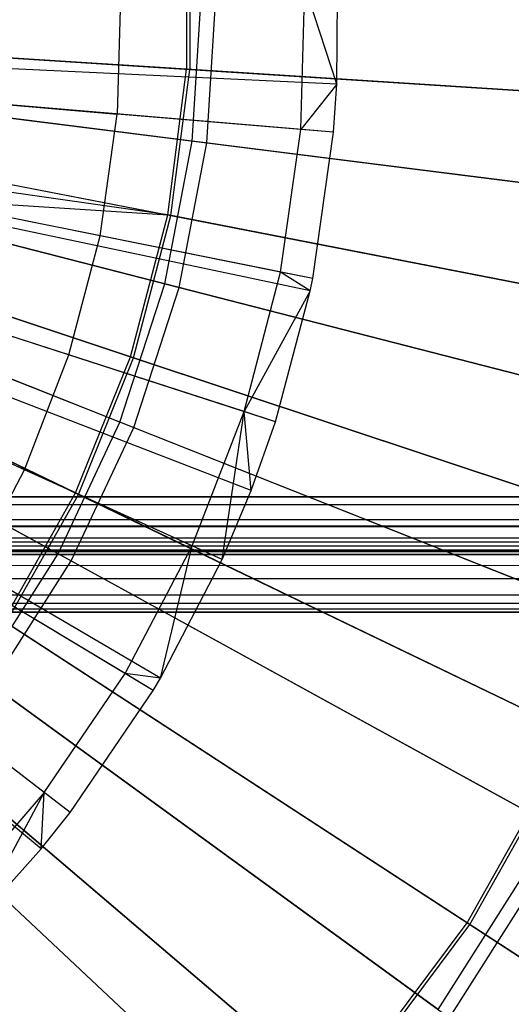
# Model space of a CAD drawing. Extents: x 0.2 to 40.1, y -6.7 to 6.7.
# Tile 141 of 256: x 14.061 to 14.398, y -4.096 to -3.422. Entities that reach past the tile are written whole.
import ezdxf

# ---------------------------------------------------------------- set-up
doc = ezdxf.new("R2010")
doc.units = 0
doc.header["$MEASUREMENT"] = 0
doc.layers.get('0').update_dxf_attribs({"color": 13, "linetype": 'CONTINUOUS'})

# ---------------------------------------------------------------- blocks, each defined once
blk = doc.blocks.new('SNOWBALL_XIV_PM3_STL')
at = {"color": 0}
for p, q in [((14.17559, -3.35601, 17.3975), (14.17559, -3.45643, 17.3975)), ((14.17559, -3.35601, 17.3975), (14.17559, -3.45643, 17.3975)), ((14.17783, -3.35587, 11.34106), (14.17783, -3.45657, 11.34106)), ((14.17783, -3.35587, 11.34106), (14.17783, -3.45657, 11.34106)), ((14.25386, -3.49762, 17.42942), (14.2565, -3.39908, 17.42942)), ((14.25386, -3.49762, 17.42942), (14.2565, -3.39908, 17.42942)), ((14.27842, -3.4665, 17.41894), (14.2565, -3.39908, 17.42942)), ((14.27842, -3.4665, 17.41894), (14.2565, -3.39908, 17.42942)), ((14.27842, -3.4665, 17.41894), (14.27897, -3.3984, 17.41894)), ((14.27842, -3.4665, 17.41894), (14.27897, -3.3984, 17.41894)), ((14.13052, -3.40289, 17.4835), (14.12826, -3.48705, 17.4835)), ((14.13052, -3.40289, 17.4835), (14.12826, -3.48705, 17.4835)), ((14.17948, -3.5055, 17.44026), (14.18573, -3.40622, 17.44026)), ((14.17948, -3.5055, 17.44026), (14.18573, -3.40622, 17.44026)), ((14.18948, -3.50677, 11.29552), (14.19581, -3.40622, 11.29552)), ((14.18948, -3.50677, 11.29552), (14.19581, -3.40622, 11.29552)), ((14.27842, -3.4665, 17.41894), (13.57249, -3.43355, 17.63547)), ((14.27842, -3.4665, 17.41894), (13.57249, -3.43355, 17.63547)), ((14.17559, -3.45643, 17.3975), (13.7861, -3.43142, 17.46458)), ((14.17559, -3.45643, 17.3975), (13.7861, -3.43142, 17.46458)), ((13.78838, -3.43157, 11.27369), (14.17783, -3.45657, 11.34106)), ((13.78838, -3.43157, 11.27369), (14.17783, -3.45657, 11.34106)), ((14.27626, -3.49951, 17.41894), (13.57205, -3.44022, 17.63547)), ((14.27626, -3.49951, 17.41894), (13.57205, -3.44022, 17.63547)), ((14.17948, -3.5055, 17.44026), (13.7838, -3.45552, 17.50395)), ((14.17948, -3.5055, 17.44026), (13.7838, -3.45552, 17.50395)), ((14.26033, -3.6079, 17.41894), (13.56883, -3.46214, 17.63547)), ((14.26033, -3.6079, 17.41894), (13.56883, -3.46214, 17.63547)), ((14.26203, -3.59964, 17.41894), (13.56918, -3.46047, 17.63547)), ((14.26203, -3.59964, 17.41894), (13.56918, -3.46047, 17.63547)), ((13.79402, -3.45681, 11.23052), (14.18948, -3.50677, 11.29552)), ((13.79402, -3.45681, 11.23052), (14.18948, -3.50677, 11.29552)), ((14.16275, -3.55602, 17.3975), (14.17559, -3.45643, 17.3975)), ((14.16275, -3.55602, 17.3975), (14.17559, -3.45643, 17.3975)), ((14.16495, -3.55645, 11.34107), (14.17783, -3.45657, 11.34106)), ((14.16495, -3.55645, 11.34107), (14.17783, -3.45657, 11.34106)), ((14.55344, -3.48069, 17.28141), (14.17559, -3.45643, 17.3975)), ((14.55344, -3.48069, 17.28141), (14.17559, -3.45643, 17.3975)), ((14.17783, -3.45657, 11.34106), (14.55559, -3.48083, 11.45744)), ((14.17783, -3.45657, 11.34106), (14.55559, -3.48083, 11.45744)), ((14.27842, -3.4665, 17.41894), (14.25386, -3.49762, 17.42942)), ((14.27842, -3.4665, 17.41894), (14.25386, -3.49762, 17.42942)), ((14.27626, -3.49951, 17.41894), (14.27842, -3.4665, 17.41894)), ((14.27626, -3.49951, 17.41894), (14.27842, -3.4665, 17.41894)), ((13.99344, -3.4757, 17.53297), (14.12826, -3.48705, 17.4835)), ((13.99344, -3.4757, 17.53297), (14.12826, -3.48705, 17.4835)), ((14.23649, -3.69751, 17.41894), (13.56401, -3.48026, 17.63547)), ((14.23649, -3.69751, 17.41894), (13.56401, -3.48026, 17.63547)), ((13.77965, -3.48141, 17.46458), (14.16275, -3.55602, 17.3975)), ((13.77965, -3.48141, 17.46458), (14.16275, -3.55602, 17.3975)), ((13.7819, -3.48185, 11.27369), (14.16495, -3.55645, 11.34107)), ((13.7819, -3.48185, 11.27369), (14.16495, -3.55645, 11.34107)), ((14.11642, -3.57039, 17.4835), (14.12826, -3.48705, 17.4835)), ((14.11642, -3.57039, 17.4835), (14.12826, -3.48705, 17.4835)), ((14.25386, -3.49762, 17.42942), (14.12826, -3.48705, 17.4835)), ((14.25386, -3.49762, 17.42942), (14.12826, -3.48705, 17.4835)), ((14.2198, -3.74458, 17.41894), (13.56064, -3.48978, 17.63547)), ((14.2198, -3.74458, 17.41894), (13.56064, -3.48978, 17.63547)), ((14.19995, -3.79182, 17.41894), (13.55662, -3.49934, 17.63547)), ((14.19995, -3.79182, 17.41894), (13.55662, -3.49934, 17.63547)), ((14.16275, -3.55602, 17.3975), (13.77548, -3.50035, 17.46458)), ((14.16275, -3.55602, 17.3975), (13.77548, -3.50035, 17.46458)), ((14.23999, -3.59522, 17.42942), (14.25386, -3.49762, 17.42942)), ((14.23999, -3.59522, 17.42942), (14.25386, -3.49762, 17.42942)), ((14.27626, -3.49951, 17.41894), (14.25386, -3.49762, 17.42942)), ((14.27626, -3.49951, 17.41894), (14.25386, -3.49762, 17.42942)), ((14.26203, -3.59964, 17.41894), (14.27626, -3.49951, 17.41894)), ((14.26203, -3.59964, 17.41894), (14.27626, -3.49951, 17.41894)), ((14.16084, -3.60322, 17.44026), (13.77455, -3.50404, 17.50395)), ((14.16084, -3.60322, 17.44026), (13.77455, -3.50404, 17.50395)), ((13.78452, -3.5066, 11.23052), (14.17061, -3.60573, 11.29552)), ((13.78452, -3.5066, 11.23052), (14.17061, -3.60573, 11.29552)), ((14.16084, -3.60322, 17.44026), (14.17948, -3.5055, 17.44026)), ((14.16084, -3.60322, 17.44026), (14.17948, -3.5055, 17.44026)), ((14.17061, -3.60573, 11.29552), (14.18948, -3.50677, 11.29552)), ((14.17061, -3.60573, 11.29552), (14.18948, -3.50677, 11.29552)), ((14.56382, -3.55406, 17.32608), (14.17948, -3.5055, 17.44026)), ((14.56382, -3.55406, 17.32608), (14.17948, -3.5055, 17.44026)), ((14.18948, -3.50677, 11.29552), (14.57345, -3.55528, 11.41097)), ((14.18948, -3.50677, 11.29552), (14.57345, -3.55528, 11.41097)), ((14.15787, -3.87298, 17.41894), (13.54811, -3.51575, 17.63547)), ((14.15787, -3.87298, 17.41894), (13.54811, -3.51575, 17.63547)), ((14.1529, -3.88135, 17.41894), (13.54711, -3.51744, 17.63547)), ((14.1529, -3.88135, 17.41894), (13.54711, -3.51744, 17.63547)), ((14.09596, -3.96494, 17.41894), (13.53559, -3.53434, 17.63547)), ((14.09596, -3.96494, 17.41894), (13.53559, -3.53434, 17.63547)), ((13.76687, -3.53017, 17.46458), (14.16275, -3.55602, 17.3975)), ((14.13728, -3.65315, 17.3975), (13.76687, -3.53017, 17.46458)), ((14.13728, -3.65315, 17.3975), (13.76687, -3.53017, 17.46458)), ((13.76687, -3.53017, 17.46458), (14.16275, -3.55602, 17.3975)), ((13.76904, -3.53089, 11.27369), (14.13941, -3.65386, 11.34107)), ((13.76904, -3.53089, 11.27369), (14.13941, -3.65386, 11.34107)), ((14.07614, -3.98979, 17.41894), (13.53159, -3.53937, 17.63547)), ((14.07614, -3.98979, 17.41894), (13.53159, -3.53937, 17.63547)), ((14.11642, -3.57039, 17.4835), (13.98378, -3.54375, 17.53297)), ((14.11642, -3.57039, 17.4835), (13.98378, -3.54375, 17.53297)), ((14.1301, -3.69784, 17.44026), (13.75928, -3.55102, 17.50395)), ((14.1301, -3.69784, 17.44026), (13.75928, -3.55102, 17.50395)), ((13.76886, -3.55481, 11.23052), (14.13947, -3.70155, 11.29552)), ((13.76886, -3.55481, 11.23052), (14.13947, -3.70155, 11.29552)), ((14.13728, -3.65315, 17.3975), (14.16275, -3.55602, 17.3975)), ((14.13728, -3.65315, 17.3975), (14.16275, -3.55602, 17.3975)), ((14.13941, -3.65386, 11.34107), (14.16495, -3.55645, 11.34107)), ((14.13941, -3.65386, 11.34107), (14.16495, -3.55645, 11.34107)), ((14.53439, -3.6284, 17.28141), (14.16275, -3.55602, 17.3975)), ((14.53439, -3.6284, 17.28141), (14.16275, -3.55602, 17.3975)), ((14.16495, -3.55645, 11.34107), (14.53651, -3.62881, 11.45744)), ((14.16495, -3.55645, 11.34107), (14.53651, -3.62881, 11.45744)), ((14.09516, -3.65185, 17.4835), (14.11642, -3.57039, 17.4835)), ((14.09516, -3.65185, 17.4835), (14.11642, -3.57039, 17.4835)), ((14.23999, -3.59522, 17.42942), (14.11642, -3.57039, 17.4835)), ((14.23999, -3.59522, 17.42942), (14.11642, -3.57039, 17.4835)), ((14.0996, -3.74623, 17.3975), (13.74795, -3.57689, 17.46458)), ((14.0996, -3.74623, 17.3975), (13.74795, -3.57689, 17.46458)), ((13.75001, -3.57788, 11.27369), (14.10162, -3.74721, 11.34107)), ((13.75001, -3.57788, 11.27369), (14.10162, -3.74721, 11.34107)), ((14.08774, -3.78785, 17.44026), (13.73825, -3.59572, 17.50395)), ((14.08774, -3.78785, 17.44026), (13.73825, -3.59572, 17.50395)), ((14.2151, -3.69059, 17.42942), (14.23999, -3.59522, 17.42942)), ((14.2151, -3.69059, 17.42942), (14.23999, -3.59522, 17.42942)), ((14.26033, -3.6079, 17.41894), (14.23999, -3.59522, 17.42942)), ((14.26033, -3.6079, 17.41894), (14.23999, -3.59522, 17.42942)), ((14.26203, -3.59964, 17.41894), (14.23999, -3.59522, 17.42942)), ((14.26203, -3.59964, 17.41894), (14.23999, -3.59522, 17.42942)), ((13.74727, -3.60068, 11.23052), (14.09658, -3.79271, 11.29552)), ((13.74727, -3.60068, 11.23052), (14.09658, -3.79271, 11.29552)), ((14.1301, -3.69784, 17.44026), (14.16084, -3.60322, 17.44026)), ((14.1301, -3.69784, 17.44026), (14.16084, -3.60322, 17.44026)), ((14.53607, -3.69957, 17.32608), (14.16084, -3.60322, 17.44026)), ((14.53607, -3.69957, 17.32608), (14.16084, -3.60322, 17.44026)), ((14.26033, -3.6079, 17.41894), (14.26203, -3.59964, 17.41894)), ((14.26033, -3.6079, 17.41894), (14.26203, -3.59964, 17.41894)), ((14.09516, -3.65185, 17.4835), (13.96642, -3.61026, 17.53297)), ((14.09516, -3.65185, 17.4835), (13.96642, -3.61026, 17.53297)), ((14.13947, -3.70155, 11.29552), (14.17061, -3.60573, 11.29552)), ((14.13947, -3.70155, 11.29552), (14.17061, -3.60573, 11.29552)), ((14.17061, -3.60573, 11.29552), (14.54547, -3.70198, 11.41097)), ((14.17061, -3.60573, 11.29552), (14.54547, -3.70198, 11.41097)), ((14.26033, -3.6079, 17.41894), (14.2151, -3.69059, 17.42942)), ((14.26033, -3.6079, 17.41894), (14.2151, -3.69059, 17.42942)), ((14.23649, -3.69751, 17.41894), (14.26033, -3.6079, 17.41894)), ((14.23649, -3.69751, 17.41894), (14.26033, -3.6079, 17.41894)), ((14.06475, -3.73035, 17.4835), (14.09516, -3.65185, 17.4835)), ((14.06475, -3.73035, 17.4835), (14.09516, -3.65185, 17.4835)), ((14.2151, -3.69059, 17.42942), (14.09516, -3.65185, 17.4835)), ((14.2151, -3.69059, 17.42942), (14.09516, -3.65185, 17.4835)), ((14.0996, -3.74623, 17.3975), (14.13728, -3.65315, 17.3975)), ((14.0996, -3.74623, 17.3975), (14.13728, -3.65315, 17.3975)), ((14.10162, -3.74721, 11.34107), (14.13941, -3.65386, 11.34107)), ((14.10162, -3.74721, 11.34107), (14.13941, -3.65386, 11.34107)), ((14.49661, -3.77246, 17.28141), (14.13728, -3.65315, 17.3975)), ((14.49661, -3.77246, 17.28141), (14.13728, -3.65315, 17.3975)), ((14.13941, -3.65386, 11.34107), (14.49866, -3.77314, 11.45744)), ((14.13941, -3.65386, 11.34107), (14.49866, -3.77314, 11.45744)), ((14.06475, -3.73035, 17.4835), (13.94159, -3.67435, 17.53297)), ((14.06475, -3.73035, 17.4835), (13.94159, -3.67435, 17.53297)), ((14.17949, -3.78251, 17.42942), (14.2151, -3.69059, 17.42942)), ((14.17949, -3.78251, 17.42942), (14.2151, -3.69059, 17.42942)), ((14.19995, -3.79182, 17.41894), (14.2151, -3.69059, 17.42942)), ((14.19995, -3.79182, 17.41894), (14.2151, -3.69059, 17.42942)), ((14.2198, -3.74458, 17.41894), (14.2151, -3.69059, 17.42942)), ((14.23649, -3.69751, 17.41894), (14.2151, -3.69059, 17.42942)), ((14.2198, -3.74458, 17.41894), (14.2151, -3.69059, 17.42942)), ((14.23649, -3.69751, 17.41894), (14.2151, -3.69059, 17.42942)), ((14.08774, -3.78785, 17.44026), (14.1301, -3.69784, 17.44026)), ((14.08774, -3.78785, 17.44026), (14.1301, -3.69784, 17.44026)), ((14.49029, -3.84045, 17.32608), (14.1301, -3.69784, 17.44026)), ((14.49029, -3.84045, 17.32608), (14.1301, -3.69784, 17.44026)), ((14.2198, -3.74458, 17.41894), (14.23649, -3.69751, 17.41894)), ((14.2198, -3.74458, 17.41894), (14.23649, -3.69751, 17.41894)), ((14.09658, -3.79271, 11.29552), (14.13947, -3.70155, 11.29552)), ((14.09658, -3.79271, 11.29552), (14.13947, -3.70155, 11.29552)), ((14.13947, -3.70155, 11.29552), (14.49932, -3.84402, 11.41097)), ((14.13947, -3.70155, 11.29552), (14.49932, -3.84402, 11.41097)), ((14.02559, -3.80487, 17.4835), (14.06475, -3.73035, 17.4835)), ((14.02559, -3.80487, 17.4835), (14.06475, -3.73035, 17.4835)), ((14.17949, -3.78251, 17.42942), (14.06475, -3.73035, 17.4835)), ((14.17949, -3.78251, 17.42942), (14.06475, -3.73035, 17.4835)), ((14.19995, -3.79182, 17.41894), (14.2198, -3.74458, 17.41894)), ((14.19995, -3.79182, 17.41894), (14.2198, -3.74458, 17.41894)), ((0.87881, -3.78014, 51.69189), (39.39221, -3.74902, 51.6983)), ((0.87881, -3.78014, 51.69189), (39.39221, -3.74902, 51.6983)), ((0.88827, -3.74902, 51.6983), (39.39221, -3.74902, 51.6983)), ((39.39221, -3.74902, 51.65893), (0.88827, -3.74902, 51.65893)), ((0.88827, -3.74902, 51.6983), (39.39221, -3.74902, 51.6983)), ((0.88827, -3.74902, 51.65893), (39.4012, -3.76385, 51.65603)), ((0.88827, -3.74902, 51.65893), (39.4012, -3.76385, 51.65603)), ((39.39221, -3.74902, 51.65893), (0.88827, -3.74902, 51.65893)), ((14.05032, -3.83373, 17.3975), (14.0996, -3.74623, 17.3975)), ((14.05032, -3.83373, 17.3975), (14.0996, -3.74623, 17.3975)), ((14.0522, -3.83495, 11.34107), (14.10162, -3.74721, 11.34107)), ((14.0522, -3.83495, 11.34107), (14.10162, -3.74721, 11.34107)), ((14.44072, -3.91051, 17.28141), (14.0996, -3.74623, 17.3975)), ((14.44072, -3.91051, 17.28141), (14.0996, -3.74623, 17.3975)), ((14.10162, -3.74721, 11.34107), (14.44266, -3.91145, 11.45744)), ((14.10162, -3.74721, 11.34107), (14.44266, -3.91145, 11.45744)), ((0.87881, -3.76458, 51.65573), (39.4012, -3.76385, 51.65603)), ((0.87881, -3.76458, 51.65573), (39.4012, -3.76385, 51.65603)), ((39.4105, -3.77686, 51.6474), (0.87881, -3.76458, 51.65573)), ((39.4105, -3.77686, 51.6474), (0.87881, -3.76458, 51.65573)), ((0.86067, -3.7855, 51.63438), (39.4105, -3.77686, 51.6474)), ((0.86067, -3.7855, 51.63438), (39.4105, -3.77686, 51.6474)), ((0.86998, -3.77686, 51.6474), (39.4105, -3.77686, 51.6474)), ((0.86998, -3.77686, 51.6474), (39.4105, -3.77686, 51.6474)), ((0.86998, -3.8047, 51.67524), (39.4012, -3.77867, 51.6925)), ((0.86998, -3.8047, 51.67524), (39.4012, -3.77867, 51.6925)), ((0.87881, -3.78014, 51.69189), (39.4012, -3.77867, 51.6925)), ((0.87881, -3.78014, 51.69189), (39.4012, -3.77867, 51.6925)), ((39.41933, -3.78519, 51.63512), (0.86067, -3.7855, 51.63438)), ((39.41933, -3.78519, 51.63512), (0.86067, -3.7855, 51.63438)), ((39.42056, -3.78596, 51.63319), (0.86067, -3.7855, 51.63438)), ((39.42056, -3.78596, 51.63319), (0.86067, -3.7855, 51.63438)), ((39.42879, -3.78839, 51.61956), (0.86067, -3.7855, 51.63438)), ((39.42879, -3.78839, 51.61956), (0.86067, -3.7855, 51.63438)), ((14.13363, -3.86977, 17.42942), (14.17949, -3.78251, 17.42942)), ((14.13363, -3.86977, 17.42942), (14.17949, -3.78251, 17.42942)), ((14.15787, -3.87298, 17.41894), (14.17949, -3.78251, 17.42942)), ((14.15787, -3.87298, 17.41894), (14.17949, -3.78251, 17.42942)), ((14.19995, -3.79182, 17.41894), (14.17949, -3.78251, 17.42942)), ((14.19995, -3.79182, 17.41894), (14.17949, -3.78251, 17.42942)), ((39.42879, -3.78839, 51.61956), (0.85168, -3.78839, 51.61956)), ((0.85168, -3.78839, 50.9109), (39.42879, -3.78839, 50.9109)), ((39.42879, -3.78839, 51.61956), (0.85168, -3.78839, 51.61956)), ((0.85168, -3.78839, 50.9109), (39.42879, -3.78839, 50.9109)), ((14.03443, -3.87185, 17.44026), (14.08774, -3.78785, 17.44026)), ((14.03443, -3.87185, 17.44026), (14.08774, -3.78785, 17.44026)), ((14.42722, -3.97448, 17.32608), (14.08774, -3.78785, 17.44026)), ((14.42722, -3.97448, 17.32608), (14.08774, -3.78785, 17.44026)), ((14.15787, -3.87298, 17.41894), (14.19995, -3.79182, 17.41894)), ((14.15787, -3.87298, 17.41894), (14.19995, -3.79182, 17.41894)), ((14.04259, -3.87778, 11.29552), (14.09658, -3.79271, 11.29552)), ((14.04259, -3.87778, 11.29552), (14.09658, -3.79271, 11.29552)), ((14.09658, -3.79271, 11.29552), (14.43573, -3.97916, 11.41097)), ((14.09658, -3.79271, 11.29552), (14.43573, -3.97916, 11.41097)), ((0.86067, -3.82197, 51.6492), (39.4105, -3.8047, 51.67524)), ((0.86067, -3.82197, 51.6492), (39.4105, -3.8047, 51.67524)), ((0.86998, -3.8047, 51.67524), (39.4105, -3.8047, 51.67524)), ((0.86998, -3.8047, 51.67524), (39.4105, -3.8047, 51.67524)), ((14.13363, -3.86977, 17.42942), (14.02559, -3.80487, 17.4835)), ((14.13363, -3.86977, 17.42942), (14.02559, -3.80487, 17.4835)), ((0.85168, -3.82776, 51.61956), (39.41933, -3.82135, 51.65068)), ((0.85168, -3.82776, 51.61956), (39.41933, -3.82135, 51.65068)), ((0.86067, -3.82197, 51.6492), (39.41933, -3.82135, 51.65068)), ((0.86067, -3.82197, 51.6492), (39.41933, -3.82135, 51.65068)), ((0.85168, -3.82776, 51.61956), (39.42879, -3.82776, 51.61956)), ((39.42879, -3.82776, 50.9109), (0.85168, -3.82776, 50.9109)), ((39.42879, -3.82776, 50.9109), (0.85168, -3.82776, 50.9109)), ((0.85168, -3.82776, 51.61956), (39.42879, -3.82776, 51.61956)), ((14.36764, -4.04028, 17.28141), (14.05032, -3.83373, 17.3975)), ((14.36764, -4.04028, 17.28141), (14.05032, -3.83373, 17.3975)), ((14.0522, -3.83495, 11.34107), (14.36945, -4.04146, 11.45744)), ((14.0522, -3.83495, 11.34107), (14.36945, -4.04146, 11.45744)), ((14.34785, -4.09955, 17.32608), (14.03443, -3.87185, 17.44026)), ((14.34785, -4.09955, 17.32608), (14.03443, -3.87185, 17.44026)), ((14.07813, -3.95124, 17.42942), (14.13363, -3.86977, 17.42942)), ((14.07813, -3.95124, 17.42942), (14.13363, -3.86977, 17.42942)), ((14.1529, -3.88135, 17.41894), (14.13363, -3.86977, 17.42942)), ((14.1529, -3.88135, 17.41894), (14.13363, -3.86977, 17.42942)), ((14.15787, -3.87298, 17.41894), (14.13363, -3.86977, 17.42942)), ((14.15787, -3.87298, 17.41894), (14.13363, -3.86977, 17.42942)), ((14.1529, -3.88135, 17.41894), (14.15787, -3.87298, 17.41894)), ((14.1529, -3.88135, 17.41894), (14.15787, -3.87298, 17.41894)), ((14.07813, -3.95124, 17.42942), (13.97819, -3.87444, 17.4835)), ((14.07813, -3.95124, 17.42942), (13.97819, -3.87444, 17.4835)), ((14.04259, -3.87778, 11.29552), (14.3557, -4.10526, 11.41097)), ((14.04259, -3.87778, 11.29552), (14.3557, -4.10526, 11.41097)), ((14.09596, -3.96494, 17.41894), (14.1529, -3.88135, 17.41894)), ((14.09596, -3.96494, 17.41894), (14.1529, -3.88135, 17.41894)), ((14.36764, -4.04028, 17.28141), (14.44072, -3.91051, 17.28141)), ((14.36764, -4.04028, 17.28141), (14.44072, -3.91051, 17.28141)), ((14.36945, -4.04146, 11.45744), (14.44266, -3.91145, 11.45744)), ((14.36945, -4.04146, 11.45744), (14.44266, -3.91145, 11.45744)), ((14.27856, -4.15964, 17.28141), (13.99026, -3.9142, 17.3975)), ((14.27856, -4.15964, 17.28141), (13.99026, -3.9142, 17.3975)), ((13.99196, -3.91566, 11.34107), (14.2802, -4.16104, 11.45744)), ((13.99196, -3.91566, 11.34107), (14.2802, -4.16104, 11.45744)), ((14.25342, -4.21369, 17.32608), (13.97102, -3.9485, 17.44026)), ((14.25342, -4.21369, 17.32608), (13.97102, -3.9485, 17.44026)), ((14.07813, -3.95124, 17.42942), (14.0137, -4.02585, 17.42942)), ((14.07813, -3.95124, 17.42942), (14.0137, -4.02585, 17.42942)), ((14.02985, -4.04149, 17.41894), (14.07813, -3.95124, 17.42942)), ((14.02985, -4.04149, 17.41894), (14.07813, -3.95124, 17.42942)), ((14.07614, -3.98979, 17.41894), (14.07813, -3.95124, 17.42942)), ((14.07614, -3.98979, 17.41894), (14.07813, -3.95124, 17.42942)), ((14.09596, -3.96494, 17.41894), (14.07813, -3.95124, 17.42942)), ((14.09596, -3.96494, 17.41894), (14.07813, -3.95124, 17.42942)), ((13.97837, -3.9554, 11.29552), (14.2605, -4.22034, 11.41097)), ((13.97837, -3.9554, 11.29552), (14.2605, -4.22034, 11.41097)), ((14.07614, -3.98979, 17.41894), (14.09596, -3.96494, 17.41894)), ((14.07614, -3.98979, 17.41894), (14.09596, -3.96494, 17.41894)), ((14.34785, -4.09955, 17.32608), (14.42722, -3.97448, 17.32608)), ((14.34785, -4.09955, 17.32608), (14.42722, -3.97448, 17.32608)), ((14.3557, -4.10526, 11.41097), (14.43573, -3.97916, 11.41097)), ((14.3557, -4.10526, 11.41097), (14.43573, -3.97916, 11.41097)), ((14.02985, -4.04149, 17.41894), (14.07614, -3.98979, 17.41894)), ((14.02985, -4.04149, 17.41894), (14.07614, -3.98979, 17.41894)), ((14.27856, -4.15964, 17.28141), (14.36764, -4.04028, 17.28141)), ((14.27856, -4.15964, 17.28141), (14.36764, -4.04028, 17.28141)), ((14.2802, -4.16104, 11.45744), (14.36945, -4.04146, 11.45744)), ((14.2802, -4.16104, 11.45744), (14.36945, -4.04146, 11.45744)), ((14.67004, -4.23712, 17.11819), (14.36764, -4.04028, 17.28141)), ((14.67004, -4.23712, 17.11819), (14.36764, -4.04028, 17.28141)), ((14.36945, -4.04146, 11.45744), (14.67174, -4.23823, 11.62092)), ((14.36945, -4.04146, 11.45744), (14.67174, -4.23823, 11.62092))]:
    blk.add_line(p, q, dxfattribs=at)
blk = doc.blocks.new('GRUPUJ_1')
at = {"color": 0}
blk.add_blockref('SNOWBALL_XIV_PM3_STL', (-0.20617, 6.65964, -0.51186), dxfattribs=at)

msp = doc.modelspace()

# ---------------------------------------------------------------- block references
at = {"color": 0}
msp.add_blockref('GRUPUJ_1', (0.20617, -6.65964, 0.51186), dxfattribs=at)

doc.saveas('drawing.dxf')
